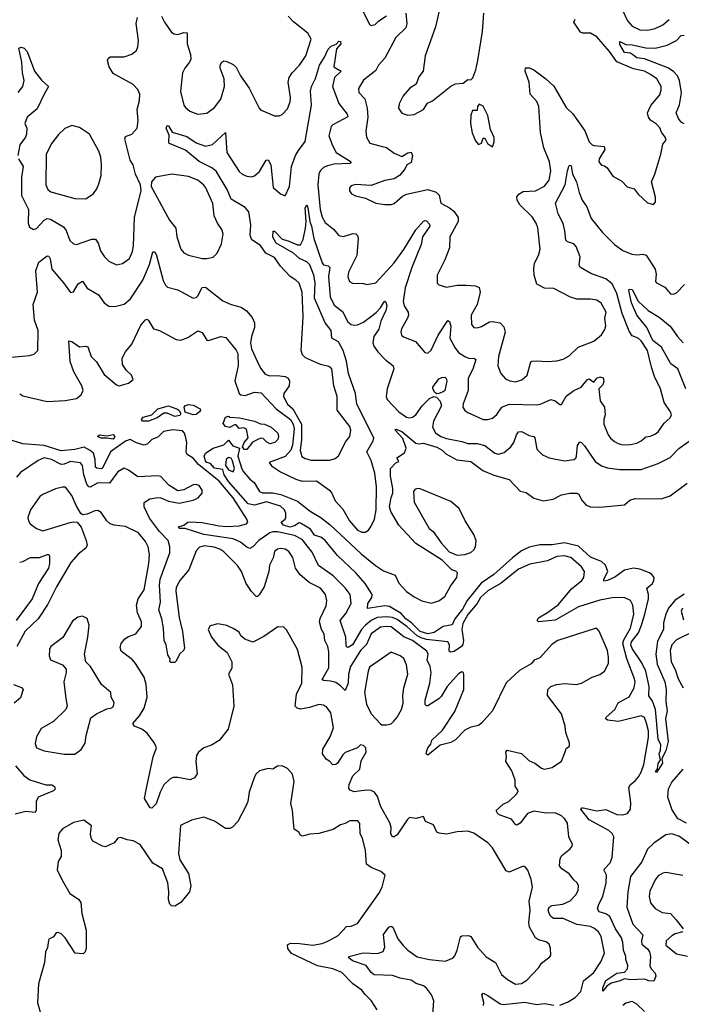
# Model space of a CAD drawing. Extents: x 1771496 to 1971148, y 471553 to 643630.
# Tile 245 of 256: x 1789155 to 1793466, y 610712 to 617131. Entities that reach past the tile are written whole.
import ezdxf

# ---------------------------------------------------------------- set-up
doc = ezdxf.new("R2010")
doc.units = 0

msp = doc.modelspace()

# ---------------------------------------------------------------- linework, layer by layer
at = {"layer": '0CON10XD'}
for points in [[(1791901.5, 617245), (1791864.4, 617085), (1791797.1, 616895), (1791783.1, 616795), (1791755, 616758.8), (1791739.1, 616710.9), (1791696, 616685), (1791654, 616635), (1791627.3, 616582.7), (1791624.2, 616555), (1791645, 616521.4), (1791685, 616509.2)], [(1789147.7, 616225), (1789177.1, 616175), (1789166.7, 616105), (1789166.2, 615985), (1789213.3, 615895), (1789209.4, 615805), (1789218.3, 615778.3), (1789244.1, 615764.1), (1789265, 615770.8), (1789315.3, 615824.7), (1789335, 615834.6), (1789355, 615831.2), (1789441.3, 615781.3), (1789457.3, 615757.3), (1789482.2, 615692.2), (1789505, 615669.2), (1789525.8, 615665.8), (1789625, 615700.6), (1789649.7, 615699.7), (1789665.4, 615675.4), (1789681.9, 615625), (1789707.1, 615585), (1789735, 615558.1), (1789785, 615533.1), (1789825, 615541.4), (1789871.4, 615575), (1789890.9, 615619.1), (1789897.4, 615657.4), (1789903.1, 615845), (1789947.5, 616015), (1789942.5, 616055), (1789909.5, 616125), (1789893.3, 616185), (1789874.5, 616215), (1789839.5, 616355), (1789845, 616369.2), (1789885, 616386), (1789920, 616425), (1789927.1, 616475), (1789920, 616545), (1789936.7, 616605), (1789937.8, 616645), (1789925.3, 616675.3), (1789895, 616708.1), (1789765, 616780.8), (1789737.5, 616825), (1789728, 616865), (1789731.7, 616878.3), (1789745, 616888.8), (1789835, 616888.6), (1789885, 616906), (1789915, 616930), (1789925.8, 616955), (1789928.6, 616995), (1789913.2, 617106.8), (1789921.9, 617145)], [(1790079.5, 617155), (1790097.5, 617115), (1790142.6, 617052.6), (1790159.3, 617039.3), (1790185, 617035.6), (1790225, 617047.8), (1790246.2, 617045), (1790246.5, 616975), (1790267.9, 616905), (1790269.1, 616875), (1790262.2, 616855), (1790230, 616815), (1790215.5, 616785), (1790202.3, 616662.3), (1790225.5, 616575), (1790235, 616559.2), (1790264.6, 616534.6), (1790315, 616515.7), (1790375, 616521.4), (1790425, 616558.6), (1790465, 616614.3), (1790490, 616695), (1790486.8, 616745), (1790461.8, 616815), (1790461.5, 616835), (1790471.4, 616855), (1790485, 616862.9), (1790505, 616858.6), (1790545, 616839.4), (1790565, 616821.4), (1790594.6, 616765), (1790649.4, 616685), (1790714.3, 616554.3), (1790725, 616543.3), (1790815, 616504.2), (1790845, 616504), (1790865, 616514.2), (1790899.4, 616550.6), (1790917.5, 616595), (1790919.5, 616625), (1790904.7, 616725), (1790911.5, 616755), (1790929.5, 616785), (1790977.1, 616835), (1791019.6, 616895), (1791054.6, 617005), (1791032.6, 617042.6), (1790938.4, 617118.4), (1790903.8, 617153.8)], [(1791671.1, 617175), (1791678, 617105), (1791671, 617079), (1791605.3, 617014.7), (1791535, 616880.8), (1791492.2, 616835), (1791475, 616800.8), (1791395, 616737.1), (1791362.3, 616682.3), (1791365, 616656.7), (1791404.6, 616614.6), (1791419.2, 616555), (1791423.9, 616496.1), (1791409.5, 616405), (1791414.6, 616364.6), (1791437, 616327), (1791492.2, 616312.2), (1791545, 616297.5), (1791595, 616260.6), (1791645, 616240), (1791685, 616264.3), (1791705, 616268.6), (1791714.4, 616245), (1791705, 616201.2), (1791676.7, 616185), (1791663.9, 616156.1), (1791628.6, 616115), (1791595, 616092.9), (1791535, 616082.5), (1791445, 616050.8), (1791342.9, 616057.1), (1791315, 616048.8), (1791303.8, 616035), (1791303.3, 616015), (1791315.9, 615995.9), (1791343, 615983), (1791408.8, 615968.8), (1791475, 615936), (1791535, 615926), (1791575, 615926.2), (1791595, 615933.8), (1791649.7, 615980.3), (1791675, 615993.1), (1791815, 616024.3), (1791867.6, 616007.6), (1791888.2, 615988.2), (1791898.8, 615935), (1791955, 615905.8), (1791983.4, 615883.4), (1792012.4, 615842.4), (1792011.1, 615815), (1791958.6, 615715), (1791955, 615643.3), (1791924.4, 615565), (1791874.2, 615465), (1791875, 615413.3), (1791885, 615402), (1791935, 615387.1), (1792005, 615400), (1792065, 615400.9), (1792125, 615395.5), (1792149.2, 615385), (1792156.2, 615355), (1792135.6, 615274.4), (1792097.1, 615205), (1792098.9, 615145), (1792115, 615124.4), (1792135, 615122.9), (1792165, 615131.9), (1792215, 615162.5), (1792235, 615164.3), (1792285.5, 615155.5), (1792309.7, 615129.7), (1792318.5, 615095), (1792275.5, 614935), (1792270.5, 614875), (1792289.2, 614825), (1792320.7, 614790.7), (1792347.6, 614777.6), (1792385, 614771.1), (1792426.6, 614783.4), (1792461.1, 614815), (1792485, 614900), (1792495, 614905.8), (1792523.2, 614906.8), (1792595, 614903.1), (1792655, 614908.2), (1792695, 614918.5), (1792735, 614940.8), (1792793.4, 614996.6), (1792895, 615036), (1792945, 615075.8), (1792967.9, 615112.1), (1792973.8, 615135), (1792968.5, 615185), (1792975.3, 615225), (1792943.7, 615283.7), (1792915, 615302.9), (1792875, 615310), (1792785, 615309.1), (1792743.1, 615323.1), (1792635, 615379.5), (1792575, 615381.4), (1792525, 615407.5), (1792508.1, 615465), (1792505.5, 615504.5), (1792508.6, 615545), (1792535.7, 615595), (1792545.6, 615635), (1792530, 615775), (1792520, 615805), (1792495, 615845.6), (1792414.4, 615925), (1792396, 615955), (1792394.5, 615975.5), (1792408, 615995), (1792435, 616011.1), (1792515, 616015.5), (1792575, 616046.5), (1792605.3, 616084.7), (1792614.6, 616145), (1792606.9, 616205), (1792570.6, 616295), (1792547.8, 616395), (1792538.5, 616565), (1792525, 616598), (1792482, 616645), (1792474.3, 616725), (1792448, 616795), (1792451.7, 616818.3), (1792475, 616817.5), (1792505, 616804.2), (1792584, 616745), (1792635, 616697.5), (1792715, 616558), (1792758.3, 616518.3), (1792836.2, 616406.2), (1792865, 616336), (1792885, 616316), (1792897.7, 616312.3), (1792964.2, 616304.2), (1792967.1, 616285), (1792931.1, 616225), (1792928.6, 616205), (1792945, 616183.8), (1792965, 616178.8), (1792983.3, 616165), (1793020.5, 616110.5), (1793079.1, 616079.1), (1793112.2, 616042.2), (1793158.8, 616028.8), (1793185, 615993.3), (1793245, 615937.5), (1793285, 615927.5), (1793298, 615942), (1793298, 615975), (1793270.8, 616075), (1793292.9, 616125), (1793331.9, 616255), (1793345, 616320), (1793366.9, 616345), (1793361.1, 616365), (1793337.2, 616397.2), (1793325, 616425.8), (1793305, 616450), (1793265, 616477.1), (1793252.7, 616495), (1793244.5, 616525), (1793268.1, 616571.9), (1793325, 616642), (1793335.4, 616674.6), (1793334.5, 616695), (1793305.4, 616745), (1793265.5, 616775), (1793225, 616796.8), (1793155, 616811.1), (1793046, 616856), (1792998.5, 616925), (1792915, 617019.1), (1792875, 617043.3), (1792825, 617042.9), (1792810, 617050), (1792766.2, 617115), (1792773.3, 617135)], [(1791385, 617202.5), (1791432.5, 617105), (1791443.8, 617093.8), (1791470.7, 617099.3), (1791495.9, 617124.1), (1791545, 617156.2)], [(1791685, 616509.2), (1791725, 616514.2), (1791785, 616545.7), (1791812.5, 616587.5), (1791845, 616602), (1791965, 616698.8), (1791995, 616713.3), (1792045, 616717.5), (1792075, 616742.5), (1792095, 616740), (1792108.3, 616751.7), (1792128, 616805), (1792140.8, 616865), (1792169.4, 617055), (1792178.6, 617175)], [(1793083.3, 617193.3), (1793115, 617124.4)], [(1793115, 617124.4), (1793145, 617088.5), (1793194.5, 617065.5), (1793245, 617063.2), (1793295.9, 617074.1), (1793345, 617098.5), (1793386.4, 617133.6)], [(1793485, 616451.8), (1793465, 616462.5), (1793447.4, 616487.4), (1793432.7, 616525), (1793453.2, 616576.8), (1793466.8, 616655), (1793454.2, 616734.2), (1793441.5, 616765), (1793415, 616793.2), (1793377.8, 616817.8), (1793226.5, 616876.5), (1793175, 616883.1), (1793159.5, 616895), (1793135, 616912.6), (1793095, 616916.8), (1793065, 616970), (1793065, 616988.8), (1793105, 616970), (1793145, 616968.6), (1793235, 616947.8), (1793295.3, 616945.3), (1793374.2, 616965.8), (1793433.4, 616996.6), (1793465, 617028.2), (1793485, 617031.4)], [(1789145, 616657.5), (1789176, 616695), (1789183.1, 616735), (1789172.7, 616785), (1789169.3, 616855), (1789150, 616945), (1789165, 616953.1), (1789185, 616945.5), (1789202.9, 616925), (1789251.5, 616795), (1789298.1, 616738.1), (1789343.5, 616695), (1789313.5, 616646.5), (1789269.3, 616550.7), (1789204.5, 616495.5), (1789188.5, 616455), (1789201.5, 616425), (1789200, 616385), (1789192.5, 616365), (1789155.3, 616314.7), (1789143.5, 616246.5)], [(1790146.7, 616316.7), (1790130, 616325), (1790126.7, 616335), (1790128.3, 616378.3), (1790109.2, 616425), (1790115, 616442.5), (1790125, 616440), (1790148.3, 616398.3), (1790245, 616368.9), (1790305, 616327.7), (1790365, 616306.9), (1790412, 616318), (1790495.9, 616395.9), (1790503.9, 616265), (1790585, 616141.5), (1790605, 616123.9), (1790635, 616111.1), (1790665, 616107.9), (1790685, 616112.7), (1790717.2, 616142.8), (1790760, 616215), (1790775, 616218), (1790790.5, 616185), (1790807, 616037), (1790855, 615996.2), (1790885, 615982.5), (1790913.5, 616045), (1790926.9, 616175), (1790953, 616247), (1790972, 616278), (1791015, 616336.7), (1791056.6, 616575), (1791050.5, 616665), (1791055.5, 616695), (1791081.8, 616748.2), (1791108.8, 616835), (1791141.9, 616888.1), (1791165, 616940), (1791185, 616959.5), (1791217.7, 616972.3), (1791235, 616991.2), (1791245, 616990), (1791246.9, 616975), (1791218.8, 616941.2), (1791202.5, 616825), (1791248.8, 616795), (1791206.4, 616753.6), (1791192.4, 616695), (1791235, 616584.4), (1791289.5, 616515), (1791292.7, 616497.3), (1791195, 616446.2), (1791185, 616434.3), (1791169.6, 616375), (1791192.1, 616312.1), (1791216.6, 616266.6), (1791315.8, 616205), (1791305.3, 616194.7), (1791205, 616189.2), (1791160.9, 616179.1), (1791135, 616167.8), (1791113.3, 616145), (1791103.5, 616125), (1791098.2, 616055), (1791112.4, 615895), (1791125, 615844.2), (1791145, 615810), (1791199.4, 615765), (1791234.5, 615724.5), (1791265, 615718.1), (1791325, 615736.5), (1791344.5, 615734.5), (1791355.7, 615725), (1791359.6, 615705), (1791351.5, 615595), (1791298.2, 615485), (1791293.6, 615455), (1791304.6, 615424.6), (1791323.3, 615413.3), (1791395, 615411.4), (1791415.9, 615404.1), (1791475, 615415.8), (1791595, 615545.5), (1791657.2, 615632.8), (1791735, 615762.1), (1791785, 615816.9), (1791795, 615823.1), (1791805, 615820.6), (1791825, 615798.6), (1791827.2, 615785), (1791779.4, 615715), (1791771.5, 615665), (1791709.2, 615515), (1791666.5, 615383.5), (1791653.6, 615293.6), (1791659.6, 615265), (1791685.3, 615225.3), (1791688.2, 615205), (1791682.7, 615185), (1791642.5, 615115), (1791637.5, 615095), (1791642, 615075), (1791655, 615064), (1791733.1, 615033.1), (1791795, 614962.5), (1791815, 614957.5), (1791835, 614976.7), (1791880.8, 615075), (1791945, 615169.4), (1791955, 615164.2), (1791963.5, 615133.5), (1791958.5, 615055), (1791990.9, 614995), (1792015, 614962.2), (1792055.3, 614935.3), (1792085, 614923.6), (1792115, 614923.8), (1792126.7, 614915), (1792107.1, 614852.9), (1792077.8, 614795), (1792076.5, 614715), (1792043.7, 614626.3), (1792042.9, 614605), (1792054.6, 614584.6), (1792075, 614570), (1792175, 614525.8), (1792205, 614524.4), (1792236.1, 614533.9), (1792263, 614557), (1792297.1, 614605), (1792345, 614625.7), (1792525, 614620.6), (1792553.2, 614626.8), (1792615, 614655.8), (1792645, 614647.5), (1792675, 614622.5), (1792685, 614623.3), (1792715, 614676), (1792765, 614713.6), (1792814.4, 614735), (1792855, 614785.6), (1792865, 614790), (1792895, 614769.2), (1792915.7, 614795), (1792935, 614803.1), (1792956.8, 614796.8), (1792961.5, 614775), (1792955, 614750.8), (1792928.8, 614725), (1792937.6, 614647.6), (1792965.6, 614605), (1792970, 614555), (1792960.6, 614525), (1792961.1, 614495), (1792988.5, 614425), (1793003.6, 614403.6), (1793031.1, 614381.1), (1793055, 614367.5), (1793085, 614360.5), (1793135, 614361.5), (1793175, 614370.6), (1793205, 614385.6), (1793235, 614412.2), (1793265, 614416.5), (1793298.1, 614431.9), (1793314.7, 614445.3), (1793355, 614501.4), (1793392.5, 614535), (1793401.4, 614555), (1793394.4, 614575), (1793353.8, 614635), (1793331.2, 614725), (1793291.8, 614805), (1793271.5, 614865), (1793246.5, 614975), (1793205, 615038.8), (1793185, 615054.5), (1793145, 615070.6), (1793125, 615100), (1793079.4, 615215), (1793046.7, 615346.7), (1793015, 615408.7), (1792975, 615442.9), (1792876.4, 615476.4), (1792808, 615515), (1792801.1, 615531.1), (1792807.2, 615585), (1792781.8, 615651.8), (1792765, 615670.3), (1792724.2, 615684.2), (1792712.7, 615695), (1792707.1, 615755), (1792695, 615803.3), (1792663.1, 615865), (1792646.4, 615935), (1792710, 616055), (1792723.7, 616145), (1792735, 616180), (1792745, 616183.3), (1792747.6, 616177.6), (1792757.5, 616125), (1792783.1, 616075), (1792800, 616005), (1792820.6, 615955), (1792850.9, 615910.9), (1792878.6, 615835), (1792952.2, 615745), (1793030.6, 615665), (1793085, 615626.7), (1793142.7, 615602.7), (1793175, 615597.8), (1793215, 615603.3), (1793236.1, 615596.1), (1793296, 615505), (1793301.7, 615471.7), (1793298.6, 615425), (1793304.2, 615415), (1793357.9, 615387.9), (1793395, 615344.2), (1793415, 615342), (1793435, 615350), (1793485.7, 615404.3)], [(1792235, 616302.5), (1792247.5, 616335), (1792247, 616363), (1792223.3, 616415), (1792205, 616507.5), (1792175, 616566.7), (1792148.3, 616581.7), (1792137.5, 616565), (1792135, 616540), (1792105, 616540), (1792095, 616510), (1792092, 616455), (1792104.2, 616394.2), (1792125, 616342.5), (1792145, 616317.5), (1792163, 616327), (1792175, 616360), (1792185, 616360), (1792204.1, 616324.1), (1792235, 616302.5)], [(1789585, 615964.3), (1789634.2, 615995.8), (1789655, 616023.3), (1789669.7, 616060.3), (1789685.6, 616115), (1789688.9, 616185), (1789683.1, 616235), (1789670.6, 616275), (1789610.8, 616385), (1789545, 616427.5), (1789495, 616442), (1789448.3, 616421.7), (1789407.6, 616382.4), (1789365, 616326), (1789327.1, 616255), (1789324.3, 616055), (1789337.5, 616025), (1789358.7, 616008.7), (1789515, 615965.8), (1789585, 615964.3)], [(1789055, 614926), (1789217.9, 614942.1), (1789248.3, 614951.7), (1789273.8, 614975), (1789276.2, 615105), (1789251.7, 615171.7), (1789241.8, 615275), (1789270.5, 615355), (1789259.7, 615495), (1789280.1, 615549.9), (1789335, 615592.5), (1789345, 615590), (1789353, 615573), (1789365.5, 615505), (1789441.1, 615415), (1789485, 615352), (1789505, 615356.2), (1789535, 615410), (1789565, 615427.5), (1789595, 615381.5), (1789667.5, 615337.5), (1789705, 615286), (1789735, 615264), (1789775, 615261.4), (1789835, 615276.9), (1789877.7, 615312.3), (1789957.5, 615432.5), (1790000.9, 615535), (1790023, 615617), (1790035, 615618.8), (1790046.9, 615595), (1790090.7, 615430.7), (1790105, 615400), (1790117.9, 615387.9), (1790185, 615370.5), (1790285, 615315.7), (1790305, 615320.6), (1790315, 615331.4), (1790345, 615385.8), (1790365, 615387.1), (1790477.6, 615297.6), (1790533.6, 615273.6), (1790597.6, 615257.6), (1790633.2, 615233.2), (1790669.7, 615189.7), (1790684.4, 615155), (1790685.6, 615125), (1790664.7, 615065.3), (1790659.4, 615025), (1790666.3, 614986.3), (1790702.5, 614905), (1790725, 614860), (1790755, 614821.4), (1790785, 614808.5), (1790832.2, 614812.2), (1790884.5, 614804.5), (1790903.3, 614793.3), (1790912.9, 614775), (1790910.6, 614745), (1790877.1, 614695), (1790873.5, 614675), (1790899.6, 614625), (1790935.1, 614595.1), (1790990.7, 614495), (1790992.2, 614395), (1790982.8, 614322.8), (1790994.3, 614284.3), (1791015, 614270.4), (1791055, 614260.8), (1791175, 614258.9), (1791210.3, 614269.7), (1791232.6, 614287.4), (1791279.5, 614380.5), (1791305.6, 614415), (1791313.1, 614455), (1791305, 614478.8), (1791222.5, 614585), (1791224.4, 614675), (1791201.5, 614745), (1791189.2, 614855), (1791170.3, 614870.3), (1791115, 614883.3), (1791016.8, 614926.8), (1790996.9, 614946.9), (1790988.6, 614975), (1791002.5, 615195), (1790996.3, 615355), (1790975, 615412.9), (1790955, 615433.3), (1790917, 615457), (1790854.7, 615524.7), (1790815, 615581.9), (1790759.5, 615609.5), (1790725, 615659.4), (1790666.9, 615696.9), (1790657.3, 615725), (1790661.8, 615795), (1790648.1, 615878.1), (1790625, 615907.1), (1790532.2, 615962.2), (1790506.6, 616025), (1790434.1, 616144.1), (1790406.2, 616165), (1790325, 616207.4), (1790235, 616280), (1790146.7, 616316.7)], [(1790375, 615574.4), (1790416.4, 615583.6), (1790441.7, 615608.3), (1790470, 615670), (1790480, 615735), (1790472.6, 615762.6), (1790443.8, 615803.8), (1790421.9, 615851.9), (1790412.6, 615932.6), (1790368.8, 616035), (1790355, 616053.5), (1790315, 616084.5), (1790255, 616108.9), (1790145.7, 616124.3), (1790040, 616105), (1790013.8, 616075), (1790012, 616045), (1790130.9, 615825), (1790171.7, 615771.7), (1790178.1, 615715), (1790205, 615636.2), (1790225, 615612.5), (1790255, 615597.1), (1790345, 615575.5), (1790375, 615574.4)], [(1789450.6, 614649.4), (1789525, 614661.9), (1789555.6, 614685), (1789568.2, 614715), (1789559.1, 614745), (1789507.9, 614835), (1789482.9, 614902.9), (1789475, 615036.7), (1789495, 615033.8), (1789545, 614999.2), (1789585, 615004), (1789599.5, 614999.5), (1789620, 614935), (1789655, 614900), (1789705, 614818.8), (1789785, 614750), (1789803.9, 614743.9), (1789865, 614761.2), (1789893.3, 614785), (1789883.3, 614815), (1789851.2, 614845), (1789824.1, 614884.1), (1789822.5, 614925), (1789845, 614966.7), (1789885.8, 615015), (1789945, 615140), (1789975, 615174), (1789985, 615180), (1789995, 615170), (1790025.9, 615115.9), (1790065, 615106.2), (1790175, 615046.2), (1790205, 615042.5), (1790251.1, 615058.9), (1790315, 615102), (1790345, 615092), (1790375, 615041.4), (1790385, 615039.4), (1790465, 615066.4), (1790499, 615059), (1790565, 614977.5), (1790576.2, 614955), (1790579.3, 614875), (1790557, 614777), (1790585.6, 614695), (1790595.4, 614685.4), (1790625, 614681.3), (1790685, 614702.4), (1790728.7, 614698.7), (1790826.1, 614595), (1790920, 614525), (1790936.4, 614495), (1790942.8, 614465), (1790932.6, 614357.4), (1790922.4, 614325), (1790885, 614284.4), (1790781.2, 614245), (1790795, 614223.1), (1790853.3, 614183.3), (1790953.8, 614135), (1790995, 614122.9), (1791088.8, 614125), (1791174.1, 614064.1), (1791189.5, 614045), (1791210.6, 613995), (1791261.1, 613941.1), (1791303.5, 613865), (1791355, 613804.3), (1791385, 613790), (1791405, 613790), (1791427.6, 613802.4), (1791445, 613828.8), (1791465.9, 613874.1), (1791478.6, 613935), (1791480.2, 614085), (1791468.4, 614175), (1791445, 614258.6), (1791416.7, 614315), (1791458.7, 614385), (1791462.7, 614405), (1791352.5, 614625), (1791343.9, 614695), (1791315.8, 614775.8), (1791298.3, 614825), (1791284.5, 614905), (1791263.6, 614975), (1791231.9, 615031.9), (1791189.5, 615055), (1791183.7, 615105), (1791146, 615156), (1791076.3, 615315), (1791080.2, 615415), (1791072.5, 615465), (1791045, 615532.2), (1791025, 615552.5), (1790977.5, 615575), (1790939.3, 615609.3), (1790826.2, 615675), (1790805, 615713.8), (1790807.5, 615752.5), (1790815, 615753.8), (1790865, 615700.6), (1790905, 615690.4), (1790965, 615663.8), (1790985.3, 615664.7), (1791002.4, 615697.6), (1791018.1, 615771.9), (1791021.6, 615815), (1791014.1, 615904.1), (1791025, 615924.2), (1791032.5, 615905), (1791045.6, 615815), (1791057.1, 615785), (1791071.4, 615705), (1791125.8, 615545.8), (1791135, 615533.8), (1791165.9, 615525.9), (1791176.1, 615516.1), (1791167.7, 615457.7), (1791177.7, 615325), (1791205, 615269.2), (1791258.9, 615228.9), (1791292.1, 615162.1), (1791315, 615144.6), (1791335, 615139.6), (1791355, 615141.3), (1791395, 615159.1), (1791477.8, 615222.2), (1791506.5, 615253.5), (1791525, 615285.6), (1791535, 615296), (1791540.6, 615290.6), (1791547, 615265), (1791541.4, 615235), (1791508.3, 615165), (1791495.2, 615114.8), (1791462.7, 615065), (1791456.7, 615025), (1791463, 615003), (1791488.7, 614965), (1791541, 614911), (1791575, 614886.5), (1791587.7, 614875), (1791592.4, 614855), (1791548.4, 614725), (1791542.6, 614675), (1791549.7, 614655), (1791625, 614574.7), (1791675, 614540.9), (1791695, 614536.5), (1791715, 614540.5), (1791735, 614554.5), (1791776.3, 614613.7), (1791825, 614662.7), (1791854.3, 614674.3), (1791870.6, 614670.6), (1791895, 614643.8), (1791903, 614615), (1791851.4, 614515), (1791844.2, 614475), (1791865, 614437.1), (1791899.1, 614415), (1791935, 614400.2), (1792035, 614382.2), (1792075, 614367.5), (1792135, 614367.8), (1792185, 614355.9), (1792251.4, 614305), (1792275, 614298.5), (1792310.9, 614309.1), (1792355, 614346.9), (1792374.6, 614375), (1792391.3, 614425), (1792405, 614443.6), (1792425, 614447.5), (1792475, 614419.6), (1792504.5, 614414.5), (1792512.2, 614405), (1792525, 614332), (1792561.2, 614295), (1792605, 614275.8), (1792705, 614254.4), (1792765.4, 614264.6), (1792777.5, 614272.5), (1792783.9, 614286.1), (1792790.4, 614355), (1792805, 614378.8), (1792815, 614376), (1792835, 614353.1), (1792905, 614250.9), (1792945, 614223.8), (1792985, 614209.6), (1793065, 614198.2), (1793205, 614199.1), (1793315, 614238.1), (1793393.1, 614276.9), (1793449.2, 614335), (1793532.5, 614395)], [(1793495.3, 614725), (1793442.9, 614855), (1793398.3, 614888.3), (1793337.4, 614997.4), (1793280.8, 615040.8), (1793241.3, 615125), (1793175.3, 615205), (1793140.3, 615285), (1793123.3, 615365), (1793126.1, 615373.9), (1793145, 615372), (1793185.4, 615295.4), (1793250, 615235), (1793321.5, 615191.5), (1793393.9, 615133.9), (1793441.1, 615065), (1793478.2, 615025)], [(1791872.3, 614692.3), (1791860.4, 614700.4), (1791846.4, 614725), (1791846.9, 614735), (1791885, 614789.5), (1791905, 614798.9), (1791925, 614800), (1791933, 614793), (1791937.3, 614775), (1791925.5, 614715), (1791915, 614704.5), (1791885, 614694.4), (1791872.3, 614692.3)], [(1789155, 614691.9), (1789175, 614678.2), (1789335, 614641.9), (1789450.6, 614649.4)], [(1789995, 614514.8), (1789954.2, 614515), (1789949.4, 614525), (1789960.5, 614539.5), (1790015, 614555.5), (1790055.7, 614595), (1790125, 614613.8), (1790182.9, 614592.9), (1790194.6, 614584.6), (1790204.3, 614565), (1790198.9, 614551.1), (1790165.3, 614544.7), (1790115, 614566.7), (1790095, 614566.7), (1790050, 614535), (1789995, 614514.8)], [(1790285, 614554.5), (1790233, 614573), (1790227.5, 614605), (1790235, 614616.9), (1790255, 614623.2), (1790285, 614619.1), (1790330, 614595), (1790333.8, 614585), (1790326.7, 614575), (1790305, 614558.5), (1790285, 614554.5)], [(1790635, 614328.6), (1790620, 614330), (1790607.5, 614345), (1790617.5, 614375), (1790643.3, 614405), (1790632.3, 614462.3), (1790615, 614471.2), (1790585, 614466.2), (1790565, 614490), (1790555, 614490), (1790525, 614472.5), (1790495, 614478.6), (1790481.2, 614498.8), (1790495, 614540), (1790515, 614547.5), (1790525, 614540), (1790586.1, 614536.1), (1790685, 614513.3), (1790725, 614496.7), (1790750, 614495), (1790792.5, 614475), (1790836.7, 614435), (1790841.2, 614415), (1790836.7, 614395), (1790817.5, 614375), (1790785, 614366.2), (1790765, 614376.2), (1790740.7, 614400.7), (1790725, 614403.8), (1790671.9, 614378.1), (1790635, 614328.6)], [(1793118, 610965), (1793103.6, 611005), (1793103.9, 611025), (1793090, 611065), (1793085.2, 611115), (1793075.5, 611145.5), (1793036.7, 611205), (1793000, 611285), (1792973, 611303), (1792930, 611315), (1792920.8, 611335), (1792928.4, 611365), (1792954.8, 611415.2), (1792975.9, 611505), (1792978.6, 611555), (1792963.3, 611585), (1792964.3, 611595), (1793002, 611635), (1793015, 611668.8), (1793025.3, 611805), (1793014.5, 611825), (1792992.7, 611845), (1792865.5, 611915), (1792810.8, 611985), (1792815, 611993.3), (1792826.1, 611993.9), (1792915, 611972.9), (1792975, 611981.9), (1793045, 611949.5), (1793085, 611947.1), (1793114.3, 611955.7), (1793135, 611983.8), (1793136.1, 612026.1), (1793123.5, 612125), (1793134.5, 612145.5), (1793165, 612168.5), (1793185.8, 612195), (1793205.3, 612225), (1793222.7, 612275), (1793251.5, 612451.5), (1793252.9, 612495), (1793240, 612545), (1793225, 612581.9), (1793205, 612593.2), (1793056.4, 612556.4), (1792984.6, 612564.6), (1792972.9, 612575), (1792976, 612585), (1793032.2, 612635), (1793055, 612676.9), (1793125, 612716.9), (1793159.6, 612775), (1793164.6, 612815), (1793160.7, 612835), (1793110.7, 612965), (1793084.8, 613065), (1793090.9, 613089.1), (1793135, 613163.5), (1793156.5, 613255), (1793150.4, 613315), (1793135, 613345.5), (1793093.8, 613363.8), (1793015, 613361.3), (1792935, 613347.7), (1792795, 613304.6), (1792645, 613216.5), (1792535, 613205.8), (1792527.1, 613215), (1792535, 613231.9), (1792594, 613266), (1792665, 613317.9), (1792749.7, 613420.3), (1792817.5, 613475), (1792830.5, 613495), (1792834.5, 613535), (1792815, 613563.3), (1792745.6, 613625), (1792705, 613636.1), (1792655, 613632.1), (1792595, 613602.7), (1792478.7, 613581.3), (1792405, 613550), (1792293, 613457), (1792205, 613408), (1792157.1, 613365), (1792135.3, 613325), (1792075, 613253.2), (1792041.5, 613195), (1792035.9, 613155), (1792046.3, 613085), (1792042.5, 613057.5), (1792033.8, 613045), (1791985, 613013.2), (1791965, 613008.2), (1791953.5, 613013.5), (1791956.3, 613056.3), (1791945, 613076.2), (1791805, 613091.1), (1791770.9, 613100.9), (1791745, 613115.3), (1791678.1, 613175), (1791615, 613221), (1791585, 613233.8), (1791545, 613238.8), (1791485, 613233.2), (1791445.6, 613214.4), (1791407.9, 613185), (1791381.9, 613155), (1791322.9, 613055), (1791295, 613038.7), (1791285, 613042.9), (1791283, 613057), (1791280.7, 613105), (1791243.8, 613215), (1791280.3, 613259.7), (1791315.3, 613325), (1791307.4, 613385), (1791276.5, 613426.5), (1791198.2, 613505), (1791102.6, 613572.6), (1791060.3, 613660.3), (1790995, 613743.6), (1790945, 613768.4), (1790835, 613792), (1790805, 613792.2), (1790785, 613785.7), (1790713.7, 613736.3), (1790675, 613695.5), (1790655, 613684.5), (1790635, 613692), (1790592.7, 613725), (1790546.1, 613746.1), (1790355, 613776.2), (1790233.3, 613813.3), (1790195, 613814), (1790190, 613825), (1790225, 613835.6), (1790250, 613855), (1790265, 613858.6), (1790345, 613853.5), (1790455, 613831.1), (1790505, 613827), (1790585, 613831.4), (1790632, 613845), (1790640.6, 613855), (1790635.5, 613875), (1790545, 614014.3), (1790455, 614122.5), (1790320.6, 614230.6), (1790285, 614271.8), (1790246.7, 614296.7), (1790239.1, 614315), (1790243, 614373), (1790237.9, 614405), (1790229.6, 614435), (1790215, 614450.4), (1790152.9, 614457.1), (1790092.4, 614447.6), (1790055, 614410), (1790015, 614394.5), (1789985, 614364.5), (1789967, 614357), (1789915, 614371.8), (1789875, 614393.9), (1789845, 614384.7), (1789747.1, 614315), (1789695, 614208.1), (1789685, 614202.5), (1789657.9, 614207.9), (1789650, 614215), (1789647.8, 614265), (1789635, 614305.4), (1789615, 614323.4), (1789575, 614344.2), (1789515, 614328.3), (1789425, 614320.9), (1789315, 614355.5), (1789175, 614366.9), (1789085, 614393.5)], [(1793485, 613385.5), (1793424.1, 613345), (1793383.4, 613295), (1793364.1, 613255), (1793348.9, 613198.9), (1793350.5, 613155), (1793309.8, 613080.2), (1793299.3, 612995), (1793309.3, 612929.3), (1793358.4, 612815), (1793367.1, 612765), (1793365.3, 612685), (1793373.1, 612625), (1793363.7, 612573.7), (1793379.2, 612425), (1793364.6, 612365.4), (1793338, 612315), (1793343.5, 612285), (1793317.1, 612242.9), (1793306.2, 612223.8), (1793297.5, 612227.5), (1793311.7, 612248.3), (1793315, 612281.2), (1793330, 612305), (1793321.8, 612345), (1793330.7, 612369.3), (1793333.1, 612403.1), (1793315, 612440), (1793298.2, 612635), (1793278.2, 612688.2), (1793254.3, 612724.3), (1793257.2, 612785), (1793235.2, 612885), (1793207.6, 612937.6), (1793145, 613031.4), (1793137, 613055), (1793141.1, 613075), (1793186.4, 613135), (1793205.7, 613185), (1793228.8, 613255), (1793251.2, 613355), (1793252.1, 613385), (1793242.2, 613425), (1793277.3, 613455), (1793287.3, 613475), (1793288.2, 613495), (1793274.7, 613514.7), (1793258.6, 613525), (1793195, 613549.2), (1793155, 613554.7), (1793095, 613543.5), (1793032.6, 613497.4), (1792985, 613475.8), (1792961.7, 613471.7), (1792960.7, 613485), (1792986.3, 613535), (1792971.1, 613575), (1792945, 613599.4), (1792875, 613626.4), (1792795, 613699.5), (1792705, 613721.7), (1792625, 613708.1), (1792545, 613707.5), (1792475, 613691.6), (1792425, 613668), (1792365, 613623.2), (1792244.7, 613515), (1792162.5, 613457.5), (1792069.7, 613345), (1792041, 613289), (1791989.9, 613225), (1791972.9, 613187.1), (1791914.3, 613175.7), (1791855, 613135.7), (1791815, 613127.9), (1791765, 613143.8), (1791708.4, 613198.4), (1791671.3, 613225), (1791640.3, 613260.3), (1791565, 613304.8), (1791535, 613309), (1791422, 613292), (1791424.2, 613325), (1791449.5, 613365), (1791451.9, 613385), (1791405, 613456.7), (1791345.4, 613525), (1791225, 613638.2), (1791145.3, 613735), (1791121.9, 613755), (1791075, 613770.4), (1791049.3, 613809.3), (1790985, 613850), (1790975, 613851.3), (1790945, 613830.9), (1790915, 613821.9), (1790874.1, 613835), (1790858.1, 613855), (1790885, 613874.4), (1790888.9, 613885), (1790890, 613915), (1790880.9, 613935), (1790855, 613959.2), (1790762.7, 613987.3), (1790685, 613965.5), (1790643.2, 613975), (1790515, 614119.6), (1790487.8, 614165), (1790478.9, 614198.9), (1790425, 614207.9), (1790398.8, 614238.8), (1790375, 614244.6), (1790365.8, 614255), (1790357.8, 614285), (1790365, 614305.6), (1790415, 614337.3), (1790485, 614358.8), (1790515, 614390), (1790543.9, 614353.9), (1790587.5, 614337.5), (1790576.2, 614285), (1790603.1, 614203.1), (1790613.2, 614183.2), (1790655.5, 614135.5), (1790682.9, 614115), (1790718, 614055), (1790737.4, 614047.4), (1790805, 614047.1), (1790856.1, 614036.1), (1790965, 613991.8), (1791047.1, 613927.1), (1791116.2, 613885), (1791177.8, 613837.8), (1791379.8, 613649.8), (1791473, 613573), (1791525, 613538.2), (1791600.9, 613510.9), (1791625, 613458.5), (1791674.4, 613404.4), (1791725, 613368.1), (1791775, 613343.1), (1791835, 613328.1), (1791885, 613341.9), (1791925, 613370), (1791961.2, 613438.8), (1792002.5, 613495), (1792006.7, 613525), (1791995.9, 613535.9), (1791970, 613545), (1791908.1, 613608.1), (1791735, 613717.1), (1791625.7, 613835.7), (1791572.7, 613925), (1791563.6, 613955), (1791574.5, 614015.5), (1791586.2, 614045), (1791586.2, 614075), (1791572, 614155), (1791570, 614205), (1791605, 614243.3), (1791625, 614250), (1791613.3, 614275), (1791661.7, 614308.3), (1791672.1, 614337.9), (1791651.1, 614401.1), (1791602, 614455), (1791605, 614462.5), (1791645, 614445.6), (1791735, 614371.2), (1791755, 614366.7), (1791785, 614371.2), (1791873.3, 614345), (1791907.1, 614325), (1791930.8, 614300.8), (1792003, 614263), (1792095, 614250.7), (1792172, 614192), (1792245, 614162.3), (1792345, 614134.3), (1792415, 614057.1), (1792455, 614050), (1792505, 614012.7), (1792565.4, 613994.6), (1792630, 614005), (1792685, 614033.3), (1792740, 614045), (1792785, 614045.6), (1792797.7, 614037.7), (1792815, 614000.8), (1792845, 613965.7), (1792875, 613954.5), (1792934.1, 613954.1), (1793095, 613969.2), (1793130.4, 613999.6), (1793165, 614009.2), (1793335, 614008.5), (1793392.7, 614027.3), (1793505, 614109.2)], [(1789765, 614395.6), (1789725, 614403.6), (1789686.9, 614403.1), (1789661.2, 614415), (1789675, 614424), (1789725, 614417.8), (1789765, 614426.5), (1789774.4, 614415), (1789765, 614395.6)], [(1791169.1, 613010.9), (1791162.1, 613045), (1791143.8, 613085), (1791138.4, 613125), (1791122.5, 613155), (1791108.5, 613205), (1791111.7, 613228.3), (1791150.9, 613309.1), (1791156.4, 613345), (1791146.7, 613385), (1791114.3, 613425), (1791041.9, 613461.9), (1790982, 613512), (1790951.9, 613555), (1790935.5, 613625), (1790909.2, 613665), (1790885, 613678.5), (1790855, 613684.4), (1790835, 613679.4), (1790814.4, 613665), (1790807.1, 613622.9), (1790783.1, 613575), (1790777.5, 613535), (1790748.5, 613435), (1790715, 613382), (1790705, 613371.2), (1790695, 613371.2), (1790665, 613402.5), (1790629.6, 613455), (1790599.6, 613535), (1790573.9, 613573.9), (1790485, 613662.5), (1790459.6, 613679.6), (1790423.1, 613693.1), (1790358.4, 613701.6), (1790326.4, 613693.6), (1790305, 613668.6), (1790257.1, 613545), (1790199.5, 613475), (1790175, 613430), (1790172.7, 613405), (1790193.9, 613235), (1790215, 613143.3), (1790229.4, 613035), (1790225, 613021.2), (1790197.1, 612995), (1790175, 612948.8), (1790165, 612940), (1790141.7, 612941.7), (1790133.8, 612945), (1790136, 612965), (1790121.2, 612991.2), (1790110, 613055), (1790095.8, 613085), (1790092.5, 613165), (1790081.1, 613225), (1790061.2, 613285), (1790072.2, 613335), (1790065.5, 613445), (1790070.2, 613485), (1790134.3, 613655), (1790133.3, 613695), (1790121.6, 613735), (1790064.9, 613794.9), (1790001, 613881), (1789965.3, 613955), (1789966.6, 613983.4), (1790001.9, 614008.1), (1790055, 614016.9), (1790074.7, 614014.7), (1790125, 613993.5), (1790195, 613980), (1790285, 613999.2), (1790318.8, 614015), (1790344, 614045), (1790344, 614065), (1790324.3, 614094.3), (1790305, 614101.4), (1790285, 614100), (1790225, 614065.8), (1790185, 614060.8), (1790126.6, 614096.6), (1790075, 614152.5), (1790055, 614157.1), (1789925, 614151.5), (1789865, 614195.6), (1789835, 614206.7), (1789795, 614184.4), (1789741.2, 614108.8), (1789665, 614111.1), (1789615, 614083.2), (1789605, 614085.9), (1789592.5, 614102.5), (1789573.9, 614165), (1789565, 614224), (1789551.5, 614241.5), (1789485, 614250), (1789445, 614233.4), (1789425, 614232.5), (1789362.5, 614265), (1789315, 614275.3), (1789275, 614257.9), (1789160.6, 614179.4), (1789135, 614150)], [(1790545, 614183.3), (1790553.8, 614205), (1790542.5, 614255), (1790533, 614273), (1790515, 614277.5), (1790500, 614265), (1790496.7, 614225), (1790515, 614196.7), (1790545, 614183.3)], [(1792205, 611764.3), (1792115, 611828.5), (1792075, 611840.5), (1792005, 611837.1), (1791935, 611821.8), (1791887.5, 611827.5), (1791873.8, 611835), (1791851.7, 611881.7), (1791800, 611905), (1791786.7, 611936.7), (1791735, 611924), (1791695, 611929.2), (1791679.2, 611915), (1791615, 611817.5), (1791595, 611804), (1791584.3, 611804.3), (1791573.5, 611823.5), (1791574.5, 611865), (1791566.9, 611895), (1791509, 611999), (1791486.4, 612066.4), (1791466, 612096), (1791445, 612106.7), (1791415, 612109.4), (1791335, 612098), (1791308.8, 612108.8), (1791299.5, 612119.5), (1791301.9, 612145), (1791325, 612200.8), (1791372, 612245), (1791379.5, 612300.5), (1791412.5, 612355), (1791410, 612385), (1791395, 612400), (1791375, 612403.8), (1791355, 612383.8), (1791275, 612354), (1791260.5, 612339.5), (1791225, 612284), (1791214.1, 612275.9), (1791195, 612273.8), (1791176.2, 612295), (1791151.1, 612311.1), (1791127.8, 612345), (1791130.5, 612375), (1791177.5, 612455), (1791199.4, 612515), (1791182.5, 612612.5), (1791155, 612652.5), (1791135, 612663.1), (1791105, 612667.8), (1791043.5, 612646.5), (1790985, 612637.3), (1790962.4, 612642.4), (1790949.1, 612655), (1790958, 612735), (1790994, 612806), (1790995, 612910), (1790964.2, 613025), (1790894.3, 613154.3), (1790875, 613170), (1790837.5, 613172.5), (1790745, 613109.2), (1790675, 613074.2), (1790622.7, 613092.7), (1790596.7, 613115), (1790585, 613137.5), (1790545, 613163.3), (1790505, 613181.2), (1790445, 613193.8), (1790395, 613178.8), (1790383.1, 613155), (1790405.7, 613105), (1790445, 613054), (1790506, 613005), (1790538.1, 612945), (1790537, 612903), (1790516, 612865), (1790541.2, 612795), (1790551.2, 612655), (1790513.8, 612505), (1790455, 612431.2), (1790405, 612402), (1790355, 612383.8), (1790320, 612355), (1790308, 612335), (1790302, 612295), (1790311.2, 612215), (1790295, 612189.2), (1790265, 612176.7), (1790185, 612191.4), (1790155, 612190), (1790135, 612181.4), (1790095, 612142.5), (1790071.1, 612095), (1790045, 612018.8), (1790015, 611990), (1790005, 611993.3), (1789968, 612055), (1789981.2, 612121.2), (1790025.7, 612325), (1790046.7, 612385), (1790034, 612415), (1789985, 612480.8), (1789950, 612505), (1789902, 612525), (1789893.1, 612543.1), (1789935, 612593.1), (1789966.7, 612643.3), (1789984.6, 612715), (1789978.3, 612798.3), (1789965, 612844), (1789910, 612935), (1789889.1, 612959.1), (1789817.1, 613015), (1789809.1, 613039.1), (1789816.1, 613065), (1789840.4, 613095), (1789865, 613110.9), (1789912.2, 613127.8), (1789947.8, 613175), (1789948.9, 613205), (1789922.3, 613265), (1789915.3, 613315), (1789927.6, 613355), (1789967.1, 613415), (1789997.1, 613585), (1790000, 613645), (1789991.8, 613695), (1789975, 613730), (1789929.4, 613785), (1789845, 613827.8), (1789770, 613835), (1789745, 613843.8), (1789723.2, 613863.2), (1789685, 613918), (1789665, 613930.8), (1789645, 613929.2), (1789595, 613907.5), (1789564, 613904), (1789552.7, 613912.7), (1789523.8, 613963.8), (1789495, 614030), (1789453.2, 614083.2), (1789435, 614084.4), (1789388, 614072), (1789305, 614036.5), (1789286.9, 614023.1), (1789225.6, 613935), (1789208.1, 613885), (1789211.4, 613865), (1789223.8, 613845), (1789265, 613814), (1789305, 613798.6), (1789483.9, 613853.9), (1789505, 613858.8), (1789530, 613855), (1789555, 613822.5), (1789588.6, 613735), (1789594.4, 613705), (1789585.8, 613685), (1789535, 613647.5), (1789487.5, 613592.5), (1789394.7, 613435), (1789338.5, 613321.5), (1789274.8, 613225.2), (1789190.7, 613145), (1789136.4, 613045)], [(1792005, 613640), (1792055, 613644.4), (1792095, 613658.1), (1792113.1, 613675), (1792124.4, 613695), (1792128.6, 613735), (1792114.4, 613775), (1792058, 613865), (1792018.2, 613945), (1791965, 613990.8), (1791765, 614072.7), (1791745, 614075.5), (1791730.6, 614069.4), (1791720, 614055), (1791726, 613985), (1791824, 613815), (1791849.2, 613795), (1791900.9, 613720.9), (1791953.2, 613663.2), (1792005, 613640)], [(1789155, 613595.5), (1789175, 613598.2), (1789225, 613626.1), (1789284.5, 613624.5), (1789335.5, 613645.5), (1789345, 613644.2), (1789349.2, 613635), (1789349.2, 613585), (1789341.8, 613555), (1789278.4, 613455), (1789235.6, 613355.6), (1789131.4, 613215)], [(1793474.5, 613295), (1793464.6, 613275), (1793479.2, 613219.2)], [(1789445, 612342.5), (1789515, 612344), (1789555, 612373.3), (1789581.2, 612415), (1789588, 612465), (1789619.2, 612580.8), (1789655, 612606.2), (1789721.9, 612638.1), (1789755, 612645.7), (1789766.5, 612655), (1789769.5, 612679.5), (1789751.2, 612715), (1789748, 612745), (1789687.6, 612797.6), (1789615.5, 612915.5), (1789586.7, 612945), (1789576.2, 612995), (1789600, 613105), (1789607.5, 613185), (1789595, 613227.5), (1789565, 613243.8), (1789534.1, 613235.9), (1789498.8, 613211.2), (1789435.6, 613104.4), (1789357.5, 613045), (1789350, 613025), (1789346.2, 612985), (1789355, 612957.5), (1789434.4, 612924.4), (1789457, 612897), (1789458.6, 612875), (1789442, 612815), (1789455.8, 612705.8), (1789463.3, 612655), (1789455.8, 612634.2), (1789375, 612556), (1789295, 612510), (1789264.3, 612455), (1789256.4, 612413.6), (1789265, 612383.8), (1789314.4, 612364.4), (1789445, 612342.5)], [(1792675, 610706.4), (1792725, 610725.6), (1792775, 610756.9), (1792811.1, 610795), (1792828.9, 610865), (1792895, 610920), (1792941.9, 610988.1), (1792965.8, 611045), (1792942.9, 611155), (1792925.5, 611185), (1792895, 611209.6), (1792875, 611218.7), (1792785, 611232.3), (1792695, 611271.1), (1792632.5, 611272.5), (1792615, 611284.4), (1792603.8, 611305), (1792597.9, 611325), (1792605, 611345.4), (1792625, 611355.8), (1792693.8, 611365), (1792742.3, 611387.7), (1792778.6, 611425), (1792794.3, 611455), (1792795.7, 611485), (1792787.5, 611505), (1792765, 611522.9), (1792735, 611563.3), (1792686.9, 611595), (1792672.1, 611615), (1792676.3, 611663.7), (1792687.9, 611682.1), (1792741.2, 611725), (1792755.7, 611744.3), (1792756, 611755), (1792733.1, 611805), (1792723.4, 611893.4), (1792705, 611923.1), (1792685, 611940.9), (1792645, 611961.5), (1792585, 611959.3), (1792505, 611972.1), (1792464.1, 611955.9), (1792415, 611892.5), (1792395, 611880), (1792385, 611883.8), (1792359.4, 611919.4), (1792285, 611945.7), (1792270, 611955), (1792258.8, 611975), (1792305, 612017.5), (1792342.9, 612035), (1792394, 612085), (1792402, 612105), (1792384.2, 612135), (1792383, 612173), (1792361.2, 612235), (1792323.3, 612295), (1792327.5, 612325), (1792323.3, 612355), (1792331.2, 612368.8), (1792425, 612347.5), (1792472.4, 612302.4), (1792511.2, 612285), (1792555, 612251.2), (1792575, 612246.2), (1792625, 612256.2), (1792685, 612298), (1792708, 612358), (1792715, 612380), (1792737.5, 612395), (1792736.7, 612415), (1792713.9, 612483.9), (1792710, 612525), (1792686.1, 612606.1), (1792592.9, 612725), (1792595.8, 612764.2), (1792616.7, 612785), (1792653.4, 612796.6), (1792705, 612803.1), (1792783.6, 612796.4), (1792815, 612806.2), (1792885, 612844.3), (1792935, 612862.2), (1792965, 612884.3), (1792990.4, 612935), (1792992.2, 612972.2), (1792985, 613018.8), (1792931.2, 613145), (1792915, 613162.5), (1792905, 613163.3), (1792662, 613085), (1792625, 613060.6), (1792545, 612970), (1792506.7, 612955), (1792488.3, 612931.7), (1792412.2, 612887.8), (1792325, 612808.8), (1792235.8, 612625), (1792165, 612544.2), (1792145, 612529.4), (1792095, 612518.5), (1792055, 612500.4), (1791995, 612435.4), (1791965, 612419.4), (1791895, 612402.5), (1791815, 612336.7), (1791804.2, 612344.2), (1791805, 612357.5), (1791813.6, 612385), (1791832.8, 612407.2), (1791840.5, 612435), (1791910.2, 612499.8), (1791989.5, 612620.5), (1792048.1, 612765), (1792048.8, 612858.8), (1792045.8, 612875.8), (1792035, 612878.8), (1792015, 612866.2), (1791940, 612785), (1791901.1, 612718.9), (1791885, 612704.5), (1791815, 612657.1), (1791805, 612658), (1791797.1, 612667.1), (1791797.8, 612695), (1791827.2, 612805), (1791835.2, 612875), (1791829.3, 612915), (1791810.6, 612955), (1791817.3, 612995), (1791806.8, 613015), (1791715, 613084.1), (1791658.7, 613108.7), (1791575, 613173), (1791543.7, 613176.3), (1791505, 613170.9), (1791445, 613126.8), (1791415, 613057.5), (1791375, 613019.7), (1791310, 612915), (1791298.1, 612865), (1791296.2, 612805), (1791275, 612757.5), (1791245, 612789.3), (1791215, 612810), (1791179.9, 612819.9), (1791135, 612822.5), (1791125, 612830), (1791168.6, 612905), (1791169.1, 613010.9)], [(1793545, 613141.9), (1793435, 613089.2), (1793404, 613055), (1793392.2, 613017.8), (1793399.6, 612945), (1793424.7, 612894.7), (1793444.8, 612834.8), (1793478.2, 612775)], [(1791515, 612533.8), (1791545, 612534), (1791575, 612541.2), (1791592.1, 612557.9), (1791615.5, 612584.5), (1791643.1, 612635), (1791653.5, 612675), (1791650.9, 612725), (1791658.5, 612775), (1791683.5, 612865), (1791675.4, 612925), (1791657.1, 612967.1), (1791635, 612983.3), (1791575, 613008.8), (1791435, 612910), (1791424.5, 612885), (1791400.7, 612745), (1791415, 612668.8), (1791445, 612606), (1791505, 612540), (1791515, 612533.8)], [(1789115, 612798.2), (1789167.8, 612777.7), (1789178.2, 612765), (1789160.4, 612709.6), (1789119.2, 612675)], [(1789127, 612267), (1789181.8, 612205), (1789221.4, 612175), (1789325, 612144.1), (1789365, 612142.9), (1789381.5, 612131.5), (1789387.1, 612115), (1789376.3, 612103.7), (1789275, 612062.5), (1789261.8, 612035), (1789262.2, 611977.8), (1789255, 611962.9), (1789195, 611968.6), (1789125, 611952.5)], [(1791485, 610675.8), (1791445, 610737.5), (1791405.4, 610775.4), (1791384.7, 610804.7), (1791326.1, 610846.1), (1791255, 610918.8), (1791195, 610942.9), (1791095, 610963.4), (1790925, 611043.5), (1790901.8, 611075), (1790900.9, 611099.1), (1790920, 611110), (1790977.6, 611107.6), (1791065, 611098.7), (1791125, 611108.9), (1791167.5, 611125), (1791229.6, 611160.4), (1791285, 611218.6), (1791315, 611221.5), (1791355, 611238.6), (1791495.6, 611435), (1791515.8, 611475), (1791535.8, 611555), (1791508.5, 611578.5), (1791445, 611604.2), (1791414, 611625), (1791407.5, 611715), (1791389.2, 611795), (1791372.9, 611822.9), (1791371.2, 611891.2), (1791358.3, 611908.3), (1791305, 611908.6), (1791275, 611890), (1791245, 611881.4), (1791198.3, 611851.7), (1791105, 611825.7), (1791045, 611822.1), (1790997.5, 611807.5), (1790984, 611814), (1790974, 611835), (1790943.8, 611855), (1790942, 611875), (1790933.3, 611975), (1790921.4, 612021.4), (1790943.1, 612165), (1790932.1, 612212.1), (1790900.5, 612250.5), (1790865, 612266.2), (1790835, 612264), (1790805, 612246), (1790775, 612249.2), (1790716.7, 612235), (1790695.5, 612214.5), (1790685.6, 612195), (1790650, 612095), (1790642, 612035), (1790629.2, 612005), (1790576.9, 611905), (1790542.6, 611867.4), (1790525, 611858.6), (1790495, 611858.1), (1790425, 611906.7), (1790355, 611932.2), (1790275, 611913.3), (1790201.9, 611878.1), (1790188.8, 611695), (1790198.2, 611655), (1790254.2, 611565), (1790270.3, 611485), (1790262.4, 611445), (1790204.7, 611375.3), (1790165, 611351.8), (1790145, 611354), (1790133.6, 611365), (1790124.8, 611394.8), (1790126.8, 611445), (1790119.4, 611505), (1790085, 611594.4), (1790021.7, 611631.7), (1789939.2, 611755), (1789895, 611778), (1789855, 611784), (1789815, 611800.8), (1789795, 611796), (1789770, 611765), (1789715, 611739.4), (1789695, 611742.2), (1789631.1, 611775), (1789620.9, 611795), (1789617, 611823), (1789623.3, 611875), (1789573, 611913), (1789505, 611897.1), (1789435, 611855.7), (1789410, 611825), (1789402.5, 611785), (1789426, 611715), (1789425.8, 611675), (1789405.9, 611644.1), (1789399.7, 611589.7), (1789431.7, 611521.7), (1789481.1, 611435), (1789537.6, 611397.6), (1789552.7, 611375), (1789560.4, 611305), (1789587.7, 611195), (1789587.3, 611075), (1789582.3, 611055), (1789568, 611042), (1789515.8, 611045.8), (1789450.8, 611145), (1789425, 611170.8), (1789405, 611180), (1789391.7, 611178.3), (1789375, 611152.5), (1789345, 611136), (1789342.2, 611127.8), (1789336.5, 611083.5), (1789323.3, 611055), (1789315.6, 610985.6), (1789277.7, 610845), (1789271.1, 610721.1), (1789307.4, 610595)], [(1793475, 612246.2), (1793405, 612161.8), (1793381.2, 612115), (1793375.3, 612065), (1793405, 611980), (1793438.9, 611925), (1793497.5, 611895)], [(1793555, 611731.8), (1793455, 611805.3), (1793405, 611822.6), (1793365, 611816.1), (1793287.7, 611762.3), (1793245, 611723.8), (1793208.3, 611641.7), (1793134.8, 611545), (1793116.9, 611445), (1793111.9, 611345), (1793150, 611235), (1793215.3, 611165.3), (1793205.9, 611125), (1793208, 611105), (1793245, 611074), (1793257.6, 611055), (1793265.2, 611025), (1793261.6, 610961.6), (1793270.9, 610940.9), (1793295.8, 610915), (1793300.8, 610895), (1793287, 610863), (1793255, 610864.6), (1793225, 610875.3), (1793135, 610871.3), (1793095, 610878.6), (1793066.7, 610865), (1793009.4, 610850.6), (1792980.3, 610829.7), (1792955, 610797.5), (1792955, 610820), (1792975, 610867.1), (1793045, 610914.2), (1793095, 610921.2), (1793115, 610944), (1793118, 610965)], [(1791846.2, 610646.2), (1791853.2, 610735), (1791838.8, 610775), (1791805, 610816.7), (1791785, 610833.5), (1791737.3, 610847.3), (1791705, 610868.9), (1791635, 610882.2), (1791585, 610900.9), (1791465, 610904.4), (1791445, 610920.6), (1791413.3, 610965), (1791324.4, 610995), (1791300, 611015), (1791300, 611025), (1791393.1, 611046.9), (1791485.5, 611044.5), (1791524.3, 611055.7), (1791533.3, 611085), (1791525, 611166.7), (1791561.2, 611215), (1791575, 611221.2), (1791585.7, 611215.7), (1791619.8, 611139.8), (1791652.9, 611095), (1791685, 611064.6), (1791745, 611022.2), (1791825, 611004.1), (1791926.4, 610993.6), (1791977.3, 611012.7), (1791990.9, 611029.1), (1792005.3, 611064.7), (1792027.1, 611152.9), (1792035, 611159.4), (1792078.9, 611161.1), (1792095, 611154.2), (1792137.8, 611085), (1792195, 611021.4), (1792254.4, 610984.4), (1792295, 610905.7), (1792334.1, 610874.1), (1792385, 610844.6), (1792425, 610848.2), (1792460.2, 610869.8), (1792538.3, 610951.7), (1792555, 610980), (1792609.3, 611020.7), (1792616.4, 611033.6), (1792613, 611077), (1792603.8, 611105), (1792585, 611119.2), (1792535, 611133.1), (1792515.4, 611145.4), (1792476, 611216), (1792473.1, 611245), (1792480, 611325), (1792475.5, 611384.5), (1792495.7, 611475), (1792487.1, 611525), (1792465.7, 611585.7), (1792447.7, 611607.7), (1792435, 611613.3), (1792345, 611573.8), (1792325, 611582), (1792235, 611731.9), (1792205, 611764.3)], [(1793475, 611551.5), (1793365, 611571.1), (1793345, 611567.1), (1793315, 611549.4), (1793295, 611524), (1793261.1, 611448.9), (1793255.6, 611415), (1793264.7, 611374.7), (1793295, 611337.1), (1793341.8, 611311.8), (1793395, 611303.3), (1793432.8, 611262.8), (1793476.9, 611205)], [(1793475.6, 611185), (1793425, 611172.1), (1793405, 611159.6), (1793367.5, 611125), (1793365, 611097.5), (1793435, 611042.1), (1793506.4, 611026.4)], [(1792177.8, 610705), (1792179.1, 610725), (1792165.8, 610774.2), (1792175, 610784.2), (1792205, 610770.5), (1792285, 610716.4), (1792305, 610710), (1792445.3, 610725.3), (1792525, 610711.2), (1792556.7, 610715), (1792575, 610717.7), (1792635, 610706.5)], [(1793225, 610664.4), (1793175, 610714), (1793145, 610730), (1793105, 610720), (1793084.2, 610705)]]:
    msp.add_lwpolyline(points, dxfattribs=at)

doc.saveas('drawing.dxf')
